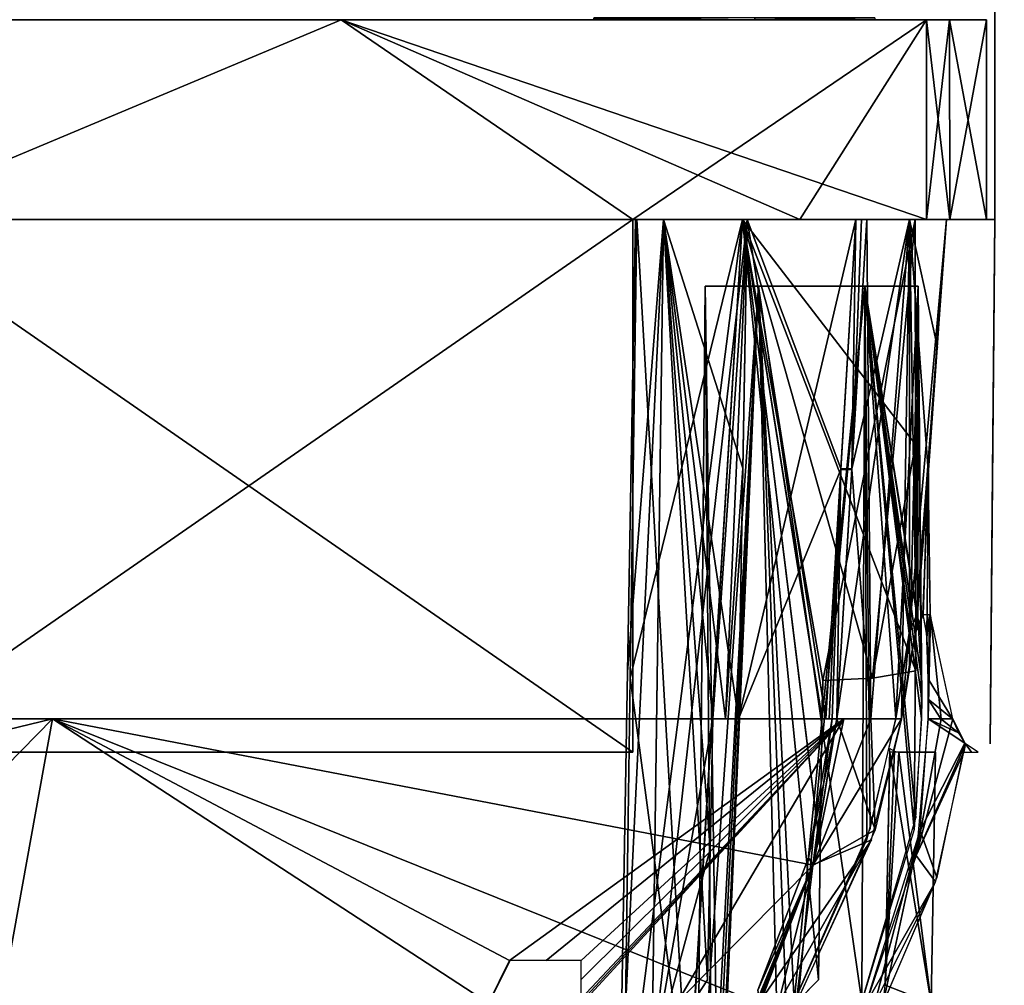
# Model space of a CAD drawing. Header units: millimetres. Extents: x -96 to 96, y -8 to 346.
# Tile 23 of 27: x 34 to 64, y 142 to 171. Entities that reach past the tile are written whole.
import ezdxf

# ---------------------------------------------------------------- set-up
doc = ezdxf.new("R2010")
doc.units = ezdxf.units.MM
doc.header["$LTSCALE"] = 65.185185
for name, color, linetype in [('142', 7, 'CONTINUOUS'), ('314', 7, 'CONTINUOUS'), ('339', 7, 'CONTINUOUS'), ('340', 7, 'CONTINUOUS'), ('342', 7, 'CONTINUOUS'), ('343', 7, 'CONTINUOUS'), ('344', 7, 'CONTINUOUS'), ('347', 7, 'CONTINUOUS'), ('348', 7, 'CONTINUOUS'), ('349', 7, 'CONTINUOUS'), ('350', 7, 'CONTINUOUS'), ('352', 7, 'CONTINUOUS'), ('372', 7, 'CONTINUOUS'), ('373', 7, 'CONTINUOUS'), ('380', 7, 'CONTINUOUS'), ('381', 7, 'CONTINUOUS'), ('382', 7, 'CONTINUOUS'), ('383', 7, 'CONTINUOUS'), ('384', 7, 'CONTINUOUS'), ('386', 7, 'CONTINUOUS'), ('391', 7, 'CONTINUOUS'), ('392', 7, 'CONTINUOUS'), ('393', 7, 'CONTINUOUS'), ('396', 7, 'CONTINUOUS'), ('397', 7, 'CONTINUOUS'), ('400', 7, 'CONTINUOUS'), ('401', 7, 'CONTINUOUS'), ('406', 7, 'CONTINUOUS'), ('407', 7, 'CONTINUOUS'), ('408', 7, 'CONTINUOUS'), ('409', 7, 'CONTINUOUS'), ('415', 7, 'CONTINUOUS'), ('416', 7, 'CONTINUOUS'), ('417', 7, 'CONTINUOUS'), ('418', 7, 'CONTINUOUS'), ('423', 7, 'CONTINUOUS'), ('424', 7, 'CONTINUOUS'), ('427', 7, 'CONTINUOUS'), ('461', 7, 'CONTINUOUS'), ('476', 7, 'CONTINUOUS'), ('488', 7, 'CONTINUOUS'), ('500', 7, 'CONTINUOUS')]:
    doc.layers.add(name, color=color, linetype=linetype)

msp = doc.modelspace()

# ---------------------------------------------------------------- linework, layer by layer
at = {"layer": '142', "color": 7, "linetype": 'Continuous'}
for points in [[(73.943, 209.677, -36.5), (62.978, 65.669, -36.5), (69.483, 210.149, -36.5), (73.943, 209.677, -36.5)], [(69.483, 210.149, -36.5), (62.978, 65.669, -36.5), (64.744, 127.358, -36.5), (69.483, 210.149, -36.5)], [(76.724, 73.945, -36.5), (62.978, 65.669, -36.5), (73.943, 209.677, -36.5), (76.724, 73.945, -36.5)]]:
    msp.add_3dface(points, dxfattribs=at)
at = {"layer": '314', "color": 7, "linetype": 'Continuous'}
for points in [[(62.978, 65.669, 35), (64.744, 127.359, 35), (69.483, 210.149, 35), (62.978, 65.669, 35)], [(73.943, 209.677, 35), (62.978, 65.669, 35), (69.483, 210.149, 35), (73.943, 209.677, 35)], [(76.724, 73.945, 35), (62.978, 65.669, 35), (73.943, 209.677, 35), (76.724, 73.945, 35)]]:
    msp.add_3dface(points, dxfattribs=at)
at = {"layer": '339', "color": 7, "linetype": 'Continuous'}
for points in [[(52.627, 165.469, -1.117), (52.627, 165.469, -38.487), (57.641, 165.469, -30.468), (52.627, 165.469, -1.117)], [(55.677, 165.469, -4.653), (52.627, 165.469, -1.117), (57.641, 165.469, -30.468), (55.677, 165.469, -4.653)], [(52.627, 165.469, 1.122), (55.677, 165.469, 4.659), (52.627, 165.469, 38.492), (52.627, 165.469, 1.122)], [(52.627, 165.469, 38.492), (55.677, 165.469, 4.659), (57.641, 165.469, 30.474), (52.627, 165.469, 38.492)], [(60.317, 165.469, -4.128), (55.677, 165.469, -4.653), (57.641, 165.469, -30.468), (60.317, 165.469, -4.128)], [(55.677, 165.469, 4.659), (60.317, 165.469, 4.134), (57.641, 165.469, 30.474), (55.677, 165.469, 4.659)], [(61.446, 165.469, -21.801), (60.317, 165.469, -4.128), (57.641, 165.469, -30.468), (61.446, 165.469, -21.801)], [(57.641, 165.469, 30.474), (60.317, 165.469, 4.134), (61.446, 165.469, 21.807), (57.641, 165.469, 30.474)], [(62.5, 165.469, 0.003), (60.317, 165.469, -4.128), (62.145, 165.469, -20.696), (62.5, 165.469, 0.003)], [(62.145, 165.469, -20.696), (60.317, 165.469, -4.128), (61.446, 165.469, -21.801), (62.145, 165.469, -20.696)], [(60.317, 165.469, 4.134), (62.5, 165.469, 0.003), (61.446, 165.469, 21.807), (60.317, 165.469, 4.134)], [(61.446, 165.469, 21.807), (62.5, 165.469, 0.003), (62.145, 165.469, 20.701), (61.446, 165.469, 21.807)], [(62.145, 165.469, 20.701), (62.5, 165.469, 0.003), (63.25, 165.469, -19.997), (62.145, 165.469, 20.701)], [(63.25, 165.469, -19.997), (62.5, 165.469, 0.003), (62.145, 165.469, -20.696), (63.25, 165.469, -19.997)], [(63.25, 165.469, 20.003), (62.145, 165.469, 20.701), (63.25, 165.469, -19.997), (63.25, 165.469, 20.003)], [(63.5, 165.469, 19.753), (63.25, 165.469, 20.003), (63.5, 165.469, -19.747), (63.5, 165.469, 19.753)], [(63.5, 165.469, -19.747), (63.25, 165.469, 20.003), (63.25, 165.469, -19.997), (63.5, 165.469, -19.747)]]:
    msp.add_3dface(points, dxfattribs=at)
at = {"layer": '340', "color": 7, "linetype": 'Continuous'}
for points in [[(29.55, 165.469, 58.212), (52.627, 165.469, 38.63), (29.56, 165.469, 58.116), (29.55, 165.469, 58.212)], [(52.627, 165.469, -38.624), (29.55, 165.469, -58.207), (29.561, 165.469, -58.11), (52.627, 165.469, -38.624)], [(52.627, 165.469, 38.63), (52.627, 165.469, 38.492), (29.56, 165.469, 58.116), (52.627, 165.469, 38.63)], [(52.627, 165.469, -38.487), (52.627, 165.469, -38.624), (29.561, 165.469, -58.11), (52.627, 165.469, -38.487)], [(52.532, 165.469, 0.57), (52.627, 165.469, -1.117), (52.5, 165.469, 0.003), (52.532, 165.469, 0.57)], [(52.5, 165.469, 0.003), (52.627, 165.469, -1.117), (52.532, 165.469, -0.564), (52.5, 165.469, 0.003)], [(52.627, 165.469, 1.122), (52.627, 165.469, -1.117), (52.532, 165.469, 0.57), (52.627, 165.469, 1.122)]]:
    msp.add_3dface(points, dxfattribs=at)
at = {"layer": '342', "color": 7, "linetype": 'Continuous'}
for points in [[(63.5, 204.869, 12.003), (63.5, 204.136, 13.77), (63.5, 171.469, -14.497), (63.5, 204.869, 12.003)], [(63.5, 204.869, -11.997), (63.5, 204.869, 12.003), (63.5, 171.469, -14.497), (63.5, 204.869, -11.997)], [(63.5, 204.136, -13.764), (63.5, 204.869, -11.997), (63.5, 171.469, -14.497), (63.5, 204.136, -13.764)], [(63.5, 204.136, 13.77), (63.5, 202.369, 14.503), (63.5, 171.469, -14.497), (63.5, 204.136, 13.77)], [(63.5, 202.369, -14.497), (63.5, 204.136, -13.764), (63.5, 171.469, -14.497), (63.5, 202.369, -14.497)], [(63.5, 202.369, 14.503), (63.5, 165.469, -19.747), (63.5, 171.469, -14.497), (63.5, 202.369, 14.503)], [(63.5, 165.469, -19.747), (63.5, 202.369, 14.503), (63.5, 171.469, 14.503), (63.5, 165.469, -19.747)], [(63.5, 165.469, 19.753), (63.5, 165.469, -19.747), (63.5, 171.469, 19.753), (63.5, 165.469, 19.753)], [(63.5, 171.469, -14.497), (63.5, 165.469, -19.747), (63.5, 171.469, -19.747), (63.5, 171.469, -14.497)], [(63.5, 171.469, 19.753), (63.5, 165.469, -19.747), (63.5, 171.469, 14.503), (63.5, 171.469, 19.753)]]:
    msp.add_3dface(points, dxfattribs=at)
at = {"layer": '343', "color": 7, "linetype": 'Continuous'}
for points in [[(43.865, 171.469, -48.235), (29.561, 165.469, -58.11), (15.879, 171.469, -63.234), (43.865, 171.469, -48.235)], [(52.627, 165.469, -38.487), (29.561, 165.469, -58.11), (43.865, 171.469, -48.235), (52.627, 165.469, -38.487)], [(61.446, 171.469, -21.801), (52.627, 165.469, -38.487), (43.865, 171.469, -48.235), (61.446, 171.469, -21.801)], [(57.641, 165.469, -30.468), (52.627, 165.469, -38.487), (61.446, 171.469, -21.801), (57.641, 165.469, -30.468)], [(61.446, 165.469, -21.801), (57.641, 165.469, -30.468), (61.446, 171.469, -21.801), (61.446, 165.469, -21.801)]]:
    msp.add_3dface(points, dxfattribs=at)
at = {"layer": '344', "color": 7, "linetype": 'Continuous'}
for points in [[(15.879, 171.469, 63.24), (29.56, 165.469, 58.116), (43.865, 171.469, 48.24), (15.879, 171.469, 63.24)], [(29.56, 165.469, 58.116), (52.627, 165.469, 38.492), (43.865, 171.469, 48.24), (29.56, 165.469, 58.116)], [(52.627, 165.469, 38.492), (57.641, 165.469, 30.474), (43.865, 171.469, 48.24), (52.627, 165.469, 38.492)], [(57.641, 165.469, 30.474), (61.446, 165.469, 21.807), (43.865, 171.469, 48.24), (57.641, 165.469, 30.474)], [(43.865, 171.469, 48.24), (61.446, 165.469, 21.807), (61.446, 171.469, 21.807), (43.865, 171.469, 48.24)]]:
    msp.add_3dface(points, dxfattribs=at)
at = {"layer": '347', "color": 7, "linetype": 'Continuous'}
for points in [[(62.145, 165.469, -20.696), (61.446, 165.469, -21.801), (62.144, 171.469, -20.695), (62.145, 165.469, -20.696)], [(61.446, 165.469, -21.801), (61.446, 171.469, -21.801), (62.144, 171.469, -20.695), (61.446, 165.469, -21.801)], [(63.25, 171.469, -19.997), (62.145, 165.469, -20.696), (62.144, 171.469, -20.695), (63.25, 171.469, -19.997)], [(63.25, 165.469, -19.997), (62.145, 165.469, -20.696), (63.25, 171.469, -19.997), (63.25, 165.469, -19.997)]]:
    msp.add_3dface(points, dxfattribs=at)
at = {"layer": '348', "color": 7, "linetype": 'Continuous'}
for points in [[(61.446, 165.469, 21.807), (62.145, 165.469, 20.701), (61.446, 171.469, 21.807), (61.446, 165.469, 21.807)], [(61.446, 171.469, 21.807), (62.145, 165.469, 20.701), (62.144, 171.469, 20.701), (61.446, 171.469, 21.807)], [(62.145, 165.469, 20.701), (63.25, 165.469, 20.003), (62.144, 171.469, 20.701), (62.145, 165.469, 20.701)], [(62.144, 171.469, 20.701), (63.25, 165.469, 20.003), (63.25, 171.469, 20.003), (62.144, 171.469, 20.701)]]:
    msp.add_3dface(points, dxfattribs=at)
at = {"layer": '349', "color": 7, "linetype": 'Continuous'}
for points in [[(52.627, 165.469, -38.487), (52.627, 165.469, -1.117), (52.627, 149.469, -38.624), (52.627, 165.469, -38.487)], [(52.627, 165.469, -38.624), (52.627, 165.469, -38.487), (52.627, 149.469, -38.624), (52.627, 165.469, -38.624)], [(52.627, 165.469, -1.117), (52.627, 165.469, 1.122), (52.627, 149.469, -38.624), (52.627, 165.469, -1.117)], [(52.627, 165.469, 1.122), (52.627, 165.469, 38.492), (52.627, 149.469, -38.624), (52.627, 165.469, 1.122)], [(52.627, 165.469, 38.492), (52.627, 165.469, 38.63), (52.627, 149.469, -38.624), (52.627, 165.469, 38.492)], [(52.627, 149.469, -38.624), (52.627, 165.469, 38.63), (52.627, 149.469, 38.63), (52.627, 149.469, -38.624)]]:
    msp.add_3dface(points, dxfattribs=at)
at = {"layer": '350', "color": 7, "linetype": 'Continuous'}
for points in [[(52.627, 149.469, 38.63), (29.55, 165.469, 58.212), (29.548, 149.469, 58.214), (52.627, 149.469, 38.63)], [(52.627, 165.469, 38.63), (29.55, 165.469, 58.212), (52.627, 149.469, 38.63), (52.627, 165.469, 38.63)]]:
    msp.add_3dface(points, dxfattribs=at)
at = {"layer": '352', "color": 7, "linetype": 'Continuous'}
for points in [[(29.55, 165.469, -58.207), (52.627, 165.469, -38.624), (29.548, 149.469, -58.208), (29.55, 165.469, -58.207)], [(52.627, 165.469, -38.624), (52.627, 149.469, -38.624), (29.548, 149.469, -58.208), (52.627, 165.469, -38.624)]]:
    msp.add_3dface(points, dxfattribs=at)
at = {"layer": '372', "color": 7, "linetype": 'Continuous'}
for points in [[(42.579, 165.469, 33.003), (40.93, 165.469, 31.353), (39.281, 165.469, 33.003), (42.579, 165.469, 33.003)], [(40.93, 165.469, 34.653), (42.579, 165.469, 33.003), (39.281, 165.469, 33.003), (40.93, 165.469, 34.653)]]:
    msp.add_3dface(points, dxfattribs=at)
at = {"layer": '373', "color": 7, "linetype": 'Continuous'}
for points in [[(43.25, 165.469, 23.032), (44.5, 165.469, 24.283), (45.75, 165.469, 23.033), (43.25, 165.469, 23.032)], [(44.5, 165.469, 21.783), (43.25, 165.469, 23.032), (45.75, 165.469, 23.033), (44.5, 165.469, 21.783)]]:
    msp.add_3dface(points, dxfattribs=at)
at = {"layer": '380', "color": 7, "linetype": 'Continuous'}
for points in [[(35.202, 150.469, -53.945), (0, 150.469, -64.414), (54.669, 150.469, -24.052), (35.202, 150.469, -53.945)], [(54.669, 150.469, -24.052), (0, 150.469, -64.414), (0, 150.469, 0.003), (54.669, 150.469, -24.052)], [(58.962, 150.469, -25.941), (35.202, 150.469, -53.945), (58.618, 150.469, -25.79), (58.962, 150.469, -25.941)], [(58.618, 150.469, -25.79), (35.202, 150.469, -53.945), (58.521, 150.469, -25.827), (58.618, 150.469, -25.79)], [(58.521, 150.469, -25.827), (35.202, 150.469, -53.945), (58.423, 150.469, -25.865), (58.521, 150.469, -25.827)], [(58.423, 150.469, -25.865), (35.202, 150.469, -53.945), (55.798, 150.469, -24.697), (58.423, 150.469, -25.865)], [(55.798, 150.469, -24.697), (35.202, 150.469, -53.945), (55.798, 150.469, -23.605), (55.798, 150.469, -24.697)], [(55.798, 150.469, -23.605), (35.202, 150.469, -53.945), (55.409, 150.469, -23.419), (55.798, 150.469, -23.605)], [(55.409, 150.469, -23.419), (35.202, 150.469, -53.945), (54.669, 150.469, -24.052), (55.409, 150.469, -23.419)], [(54.854, 150.469, -23.629), (55.409, 150.469, -23.419), (54.669, 150.469, -24.052), (54.854, 150.469, -23.629)], [(55.035, 150.469, -23.203), (55.409, 150.469, -23.419), (54.854, 150.469, -23.629), (55.035, 150.469, -23.203)]]:
    msp.add_3dface(points, dxfattribs=at)
at = {"layer": '381', "color": 7, "linetype": 'Continuous'}
for points in [[(0, 150.469, 64.42), (35.202, 150.469, 53.951), (0, 150.469, 0.003), (0, 150.469, 64.42)], [(0, 150.469, 0.003), (35.202, 150.469, 53.951), (54.669, 150.469, 24.058), (0, 150.469, 0.003)], [(35.202, 150.469, 53.951), (58.962, 150.469, 25.947), (58.423, 150.469, 25.871), (35.202, 150.469, 53.951)], [(54.669, 150.469, 24.058), (35.202, 150.469, 53.951), (55.798, 150.469, 24.703), (54.669, 150.469, 24.058)], [(55.798, 150.469, 24.703), (35.202, 150.469, 53.951), (58.423, 150.469, 25.871), (55.798, 150.469, 24.703)], [(54.854, 150.469, 23.634), (54.669, 150.469, 24.058), (55.798, 150.469, 24.703), (54.854, 150.469, 23.634)], [(55.035, 150.469, 23.209), (54.854, 150.469, 23.634), (55.798, 150.469, 24.703), (55.035, 150.469, 23.209)], [(55.409, 150.469, 23.424), (55.035, 150.469, 23.209), (55.798, 150.469, 24.703), (55.409, 150.469, 23.424)], [(55.798, 150.469, 23.61), (55.409, 150.469, 23.424), (55.798, 150.469, 24.703), (55.798, 150.469, 23.61)], [(58.962, 150.469, 25.947), (58.618, 150.469, 25.795), (58.423, 150.469, 25.871), (58.962, 150.469, 25.947)]]:
    msp.add_3dface(points, dxfattribs=at)
at = {"layer": '382', "color": 7, "linetype": 'Continuous'}
for points in [[(59.659, 165.469, 26.29), (59.205, 157.954, 26.016), (59.779, 150.469, 23.262), (59.659, 165.469, 26.29)], [(60.936, 165.469, 23.177), (59.659, 165.469, 26.29), (59.779, 150.469, 23.262), (60.936, 165.469, 23.177)], [(60.7, 150.469, 20.74), (60.936, 165.469, 23.177), (59.779, 150.469, 23.262), (60.7, 150.469, 20.74)], [(60.933, 152.087, 20.405), (60.936, 165.469, 23.177), (60.7, 150.469, 20.74), (60.933, 152.087, 20.405)], [(61.135, 153.159, 20.033), (60.936, 165.469, 23.177), (60.933, 152.087, 20.405), (61.135, 153.159, 20.033)], [(62.05, 165.469, 20.003), (60.936, 165.469, 23.177), (61.779, 161.627, 19.969), (62.05, 165.469, 20.003)], [(61.779, 161.627, 19.969), (60.936, 165.469, 23.177), (61.508, 157.796, 19.936), (61.779, 161.627, 19.969)], [(61.508, 157.796, 19.936), (60.936, 165.469, 23.177), (61.135, 153.159, 20.033), (61.508, 157.796, 19.936)], [(58.754, 150.469, 25.743), (59.779, 150.469, 23.262), (59.205, 157.954, 26.016), (58.754, 150.469, 25.743)], [(61.341, 153.605, 19.497), (61.508, 157.796, 19.936), (61.135, 153.159, 20.033), (61.341, 153.605, 19.497)], [(61.46, 152.934, 18.959), (61.508, 157.796, 19.936), (61.341, 153.605, 19.497), (61.46, 152.934, 18.959)], [(61.57, 153.574, 18.755), (61.508, 157.796, 19.936), (61.46, 152.934, 18.959), (61.57, 153.574, 18.755)], [(61.498, 151.674, 18.532), (61.57, 153.574, 18.755), (61.46, 152.934, 18.959), (61.498, 151.674, 18.532)], [(61.884, 150.469, 16.881), (61.57, 153.574, 18.755), (61.497, 150.469, 18.243), (61.884, 150.469, 16.881)], [(61.497, 150.469, 18.243), (61.57, 153.574, 18.755), (61.5, 151.081, 18.381), (61.497, 150.469, 18.243)], [(61.5, 151.081, 18.381), (61.57, 153.574, 18.755), (61.498, 151.674, 18.532), (61.5, 151.081, 18.381)], [(62.242, 150.469, 15.511), (61.57, 153.574, 18.755), (61.884, 150.469, 16.881), (62.242, 150.469, 15.511)]]:
    msp.add_3dface(points, dxfattribs=at)
at = {"layer": '383', "color": 7, "linetype": 'Continuous'}
for points in [[(58.754, 150.469, -25.737), (59.207, 157.98, -26.011), (60.936, 165.469, -23.172), (58.754, 150.469, -25.737)], [(59.779, 150.469, -23.256), (58.754, 150.469, -25.737), (60.936, 165.469, -23.172), (59.779, 150.469, -23.256)], [(59.207, 157.98, -26.011), (59.659, 165.469, -26.284), (60.936, 165.469, -23.172), (59.207, 157.98, -26.011)], [(60.7, 150.469, -20.734), (59.779, 150.469, -23.256), (60.936, 165.469, -23.172), (60.7, 150.469, -20.734)], [(61.106, 153.032, -20.087), (60.7, 150.469, -20.734), (62.05, 165.469, -19.997), (61.106, 153.032, -20.087)], [(62.05, 165.469, -19.997), (60.7, 150.469, -20.734), (60.936, 165.469, -23.172), (62.05, 165.469, -19.997)], [(62.05, 165.469, -19.997), (61.771, 161.669, -19.997), (61.106, 153.032, -20.087), (62.05, 165.469, -19.997)], [(61.491, 157.869, -19.997), (61.106, 153.032, -20.087), (61.771, 161.669, -19.997), (61.491, 157.869, -19.997)], [(61.352, 153.594, -19.455), (61.106, 153.032, -20.087), (61.491, 157.869, -19.997), (61.352, 153.594, -19.455)], [(61.546, 153.605, -18.834), (61.352, 153.594, -19.455), (61.491, 157.869, -19.997), (61.546, 153.605, -18.834)], [(61.446, 153.123, -19.045), (61.352, 153.594, -19.455), (61.546, 153.605, -18.834), (61.446, 153.123, -19.045)], [(61.498, 151.674, -18.526), (61.446, 153.123, -19.045), (61.546, 153.605, -18.834), (61.498, 151.674, -18.526)], [(62.225, 150.469, -15.572), (61.498, 151.674, -18.526), (61.546, 153.605, -18.834), (62.225, 150.469, -15.572)], [(61.5, 151.058, -18.37), (61.498, 151.674, -18.526), (62.225, 150.469, -15.572), (61.5, 151.058, -18.37)], [(61.497, 150.469, -18.237), (61.5, 151.058, -18.37), (61.875, 150.469, -16.908), (61.497, 150.469, -18.237)], [(61.875, 150.469, -16.908), (61.5, 151.058, -18.37), (62.225, 150.469, -15.572), (61.875, 150.469, -16.908)]]:
    msp.add_3dface(points, dxfattribs=at)
at = {"layer": '384', "color": 7, "linetype": 'Continuous'}
for points in [[(58.037, 146.066, -25.377), (58.754, 150.469, -25.737), (59.904, 147.138, -21.456), (58.037, 146.066, -25.377)], [(58.754, 150.469, -25.737), (59.779, 150.469, -23.256), (59.904, 147.138, -21.456), (58.754, 150.469, -25.737)], [(59.779, 150.469, -23.256), (60.7, 150.469, -20.734), (59.904, 147.138, -21.456), (59.779, 150.469, -23.256)], [(61.497, 150.469, -18.237), (62.598, 149.736, -13.7), (61.263, 147.116, -17.179), (61.497, 150.469, -18.237)], [(61.497, 150.469, -18.237), (61.875, 150.469, -16.908), (62.412, 150.046, -14.658), (61.497, 150.469, -18.237)], [(62.598, 149.736, -13.7), (61.497, 150.469, -18.237), (62.412, 150.046, -14.658), (62.598, 149.736, -13.7)], [(61.875, 150.469, -16.908), (62.225, 150.469, -15.572), (62.412, 150.046, -14.658), (61.875, 150.469, -16.908)], [(62.598, 149.736, -13.7), (61.761, 145.704, -13.558), (61.263, 147.116, -17.179), (62.598, 149.736, -13.7)], [(57.536, 141.926, -21.971), (58.037, 146.066, -25.377), (59.904, 147.138, -21.456), (57.536, 141.926, -21.971)], [(59.9, 141.926, -14.323), (59.633, 141.926, -15.396), (61.263, 147.116, -17.179), (59.9, 141.926, -14.323)], [(60.147, 141.926, -13.248), (59.9, 141.926, -14.323), (61.263, 147.116, -17.179), (60.147, 141.926, -13.248)], [(61.761, 145.704, -13.558), (60.147, 141.926, -13.248), (61.263, 147.116, -17.179), (61.761, 145.704, -13.558)], [(57.008, 141.926, -23.307), (56.448, 141.926, -24.63), (58.037, 146.066, -25.377), (57.008, 141.926, -23.307)], [(57.536, 141.926, -21.971), (57.008, 141.926, -23.307), (58.037, 146.066, -25.377), (57.536, 141.926, -21.971)]]:
    msp.add_3dface(points, dxfattribs=at)
at = {"layer": '386', "color": 7, "linetype": 'Continuous'}
for points in [[(60.486, 149.497, -12.283), (60.21, 142.465, -13), (60.345, 149.581, -12.966), (60.486, 149.497, -12.283)], [(60.621, 149.469, -11.597), (60.21, 142.465, -13), (60.486, 149.497, -12.283), (60.621, 149.469, -11.597)], [(61.589, 141.926, 0.003), (60.21, 142.465, -13), (60.621, 149.469, -11.597), (61.589, 141.926, 0.003)], [(60.21, 142.465, 13.006), (61.589, 141.926, 0.003), (60.343, 149.469, 12.972), (60.21, 142.465, 13.006)], [(60.343, 149.469, 12.972), (61.589, 141.926, 0.003), (61.717, 149.469, 0.702), (60.343, 149.469, 12.972)], [(61.717, 149.469, 0.702), (61.589, 141.926, 0.003), (60.621, 149.469, -11.597), (61.717, 149.469, 0.702)], [(60.21, 142.465, -13), (61.589, 141.926, 0.003), (60.179, 142.196, -13.123), (60.21, 142.465, -13)]]:
    msp.add_3dface(points, dxfattribs=at)
at = {"layer": '391', "color": 7, "linetype": 'Continuous'}
for points in [[(59.779, 150.469, 23.262), (58.754, 150.469, 25.743), (58.042, 146.084, 25.385), (59.779, 150.469, 23.262)], [(60.7, 150.469, 20.74), (59.779, 150.469, 23.262), (58.042, 146.084, 25.385), (60.7, 150.469, 20.74)], [(60.7, 150.469, 20.74), (58.042, 146.084, 25.385), (59.8, 146.831, 21.527), (60.7, 150.469, 20.74)], [(62.242, 150.469, 15.511), (61.884, 150.469, 16.881), (61.136, 146.362, 16.905), (62.242, 150.469, 15.511)], [(62.242, 150.469, 15.511), (61.136, 146.362, 16.905), (62.623, 149.723, 13.585), (62.242, 150.469, 15.511)], [(61.884, 150.469, 16.881), (61.497, 150.469, 18.243), (61.136, 146.362, 16.905), (61.884, 150.469, 16.881)], [(61.136, 146.362, 16.905), (62.568, 149.469, 13.702), (62.623, 149.723, 13.585), (61.136, 146.362, 16.905)], [(62.623, 149.723, 13.585), (62.568, 149.469, 13.702), (62.795, 149.469, 12.621), (62.623, 149.723, 13.585)], [(63.003, 149.469, 11.536), (62.623, 149.723, 13.585), (62.795, 149.469, 12.621), (63.003, 149.469, 11.536)], [(61.72, 145.576, 13.556), (62.568, 149.469, 13.702), (61.136, 146.362, 16.905), (61.72, 145.576, 13.556)], [(56.411, 141.926, 24.722), (57.007, 141.926, 23.313), (59.8, 146.831, 21.527), (56.411, 141.926, 24.722)], [(58.042, 146.084, 25.385), (56.411, 141.926, 24.722), (59.8, 146.831, 21.527), (58.042, 146.084, 25.385)], [(57.007, 141.926, 23.313), (57.536, 141.926, 21.977), (59.8, 146.831, 21.527), (57.007, 141.926, 23.313)], [(59.633, 141.926, 15.401), (61.72, 145.576, 13.556), (61.136, 146.362, 16.905), (59.633, 141.926, 15.401)], [(59.633, 141.926, 15.401), (59.9, 141.926, 14.329), (61.72, 145.576, 13.556), (59.633, 141.926, 15.401)], [(59.9, 141.926, 14.329), (60.147, 141.926, 13.254), (61.72, 145.576, 13.556), (59.9, 141.926, 14.329)]]:
    msp.add_3dface(points, dxfattribs=at)
at = {"layer": '392', "color": 7, "linetype": 'Continuous'}
for points in [[(53.202, 140.077, 21.659), (53.547, 165.469, 21.377), (52.225, 138.042, 18.721), (53.202, 140.077, 21.659)], [(52.225, 138.042, 18.721), (53.547, 165.469, 21.377), (52.463, 151.88, 18.479), (52.225, 138.042, 18.721)], [(53.547, 165.469, 21.377), (52.706, 165.469, 18.242), (52.463, 151.88, 18.479), (53.547, 165.469, 21.377)], [(54.873, 142.627, 23.267), (53.547, 165.469, 21.377), (53.202, 140.077, 21.659), (54.873, 142.627, 23.267)], [(55.035, 150.469, 23.209), (55.409, 150.469, 23.424), (53.547, 165.469, 21.377), (55.035, 150.469, 23.209)], [(55.035, 150.469, 23.209), (53.547, 165.469, 21.377), (54.954, 146.556, 23.238), (55.035, 150.469, 23.209)], [(55.409, 150.469, 23.424), (55.798, 150.469, 23.61), (53.547, 165.469, 21.377), (55.409, 150.469, 23.424)], [(53.547, 165.469, 21.377), (55.798, 150.469, 23.61), (55.93, 157.997, 23.523), (53.547, 165.469, 21.377)], [(56.06, 165.469, 23.435), (53.547, 165.469, 21.377), (55.93, 157.997, 23.523), (56.06, 165.469, 23.435)], [(54.954, 146.556, 23.238), (53.547, 165.469, 21.377), (54.873, 142.627, 23.267), (54.954, 146.556, 23.238)]]:
    msp.add_3dface(points, dxfattribs=at)
at = {"layer": '393', "color": 7, "linetype": 'Continuous'}
for points in [[(53.196, 140.067, -21.645), (52.225, 138.042, -18.715), (53.547, 165.469, -21.371), (53.196, 140.067, -21.645)], [(53.547, 165.469, -21.371), (52.225, 138.042, -18.715), (52.463, 151.88, -18.474), (53.547, 165.469, -21.371)], [(52.706, 165.469, -18.236), (53.547, 165.469, -21.371), (52.463, 151.88, -18.474), (52.706, 165.469, -18.236)], [(55.035, 150.469, -23.203), (53.196, 140.067, -21.645), (56.06, 165.469, -23.429), (55.035, 150.469, -23.203)], [(56.06, 165.469, -23.429), (53.196, 140.067, -21.645), (53.547, 165.469, -21.371), (56.06, 165.469, -23.429)], [(55.409, 150.469, -23.419), (55.035, 150.469, -23.203), (56.06, 165.469, -23.429), (55.409, 150.469, -23.419)], [(55.93, 157.997, -23.517), (55.409, 150.469, -23.419), (56.06, 165.469, -23.429), (55.93, 157.997, -23.517)], [(55.798, 150.469, -23.605), (55.409, 150.469, -23.419), (55.93, 157.997, -23.517), (55.798, 150.469, -23.605)], [(53.196, 140.067, -21.645), (55.035, 150.469, -23.203), (54.954, 146.556, -23.232), (53.196, 140.067, -21.645)], [(54.873, 142.627, -23.261), (53.196, 140.067, -21.645), (54.954, 146.556, -23.232), (54.873, 142.627, -23.261)]]:
    msp.add_3dface(points, dxfattribs=at)
at = {"layer": '396', "color": 7, "linetype": 'Continuous'}
for points in [[(56.06, 165.469, 24.962), (55.798, 150.469, 24.703), (59.328, 165.469, 26.417), (56.06, 165.469, 24.962)], [(59.328, 165.469, 26.417), (55.798, 150.469, 24.703), (58.875, 157.958, 26.144), (59.328, 165.469, 26.417)], [(55.798, 150.469, 24.703), (58.423, 150.469, 25.871), (58.875, 157.958, 26.144), (55.798, 150.469, 24.703)]]:
    msp.add_3dface(points, dxfattribs=at)
at = {"layer": '397', "color": 7, "linetype": 'Continuous'}
for points in [[(58.423, 150.469, -25.865), (55.798, 150.469, -24.697), (56.06, 165.469, -24.957), (58.423, 150.469, -25.865)], [(58.876, 157.984, -26.139), (58.423, 150.469, -25.865), (56.06, 165.469, -24.957), (58.876, 157.984, -26.139)], [(59.328, 165.469, -26.412), (58.876, 157.984, -26.139), (56.06, 165.469, -24.957), (59.328, 165.469, -26.412)]]:
    msp.add_3dface(points, dxfattribs=at)
at = {"layer": '400', "color": 7, "linetype": 'Continuous'}
for points in [[(59.205, 157.954, 26.016), (59.328, 165.469, 26.417), (58.875, 157.958, 26.144), (59.205, 157.954, 26.016)], [(59.205, 157.954, 26.016), (59.659, 165.469, 26.29), (59.494, 165.469, 26.354), (59.205, 157.954, 26.016)], [(59.328, 165.469, 26.417), (59.205, 157.954, 26.016), (59.494, 165.469, 26.354), (59.328, 165.469, 26.417)], [(58.423, 150.469, 25.871), (58.618, 150.469, 25.795), (58.875, 157.958, 26.144), (58.423, 150.469, 25.871)], [(58.618, 150.469, 25.795), (58.754, 150.469, 25.743), (58.875, 157.958, 26.144), (58.618, 150.469, 25.795)], [(58.754, 150.469, 25.743), (59.205, 157.954, 26.016), (58.875, 157.958, 26.144), (58.754, 150.469, 25.743)]]:
    msp.add_3dface(points, dxfattribs=at)
at = {"layer": '401', "color": 7, "linetype": 'Continuous'}
for points in [[(59.207, 157.98, -26.011), (58.876, 157.984, -26.139), (59.328, 165.469, -26.412), (59.207, 157.98, -26.011)], [(59.659, 165.469, -26.284), (59.207, 157.98, -26.011), (59.494, 165.469, -26.348), (59.659, 165.469, -26.284)], [(59.207, 157.98, -26.011), (59.328, 165.469, -26.412), (59.494, 165.469, -26.348), (59.207, 157.98, -26.011)], [(58.521, 150.469, -25.827), (58.423, 150.469, -25.865), (58.876, 157.984, -26.139), (58.521, 150.469, -25.827)], [(58.618, 150.469, -25.79), (58.521, 150.469, -25.827), (58.876, 157.984, -26.139), (58.618, 150.469, -25.79)], [(58.754, 150.469, -25.737), (58.618, 150.469, -25.79), (58.876, 157.984, -26.139), (58.754, 150.469, -25.737)], [(59.207, 157.98, -26.011), (58.754, 150.469, -25.737), (58.876, 157.984, -26.139), (59.207, 157.98, -26.011)]]:
    msp.add_3dface(points, dxfattribs=at)
at = {"layer": '406', "color": 7, "linetype": 'Continuous'}
for points in [[(26.827, 141.926, -55.437), (0, 141.926, -61.586), (35.202, 150.469, -53.945), (26.827, 141.926, -55.437)], [(0, 141.926, -61.586), (0, 150.469, -64.414), (35.202, 150.469, -53.945), (0, 141.926, -61.586)], [(48.295, 141.926, -38.217), (26.827, 141.926, -55.437), (35.202, 150.469, -53.945), (48.295, 141.926, -38.217)], [(48.295, 141.926, -38.217), (35.202, 150.469, -53.945), (48.92, 143.213, -38.493), (48.295, 141.926, -38.217)], [(35.202, 150.469, -53.945), (58.962, 150.469, -25.941), (48.92, 143.213, -38.493), (35.202, 150.469, -53.945)], [(48.92, 143.213, -38.493), (58.962, 150.469, -25.941), (50.021, 143.213, -37.05), (48.92, 143.213, -38.493)], [(50.021, 143.213, -37.05), (58.962, 150.469, -25.941), (51.08, 143.213, -35.577), (50.021, 143.213, -37.05)], [(51.08, 143.213, -35.577), (58.962, 150.469, -25.941), (51.08, 142.636, -35.065), (51.08, 143.213, -35.577)], [(51.08, 142.636, -35.065), (58.962, 150.469, -25.941), (51.08, 142.067, -34.52), (51.08, 142.636, -35.065)], [(51.08, 142.067, -34.52), (58.962, 150.469, -25.941), (51.11, 142.012, -34.419), (51.08, 142.067, -34.52)], [(51.11, 142.012, -34.419), (58.962, 150.469, -25.941), (51.14, 141.956, -34.319), (51.11, 142.012, -34.419)], [(51.14, 141.956, -34.319), (58.962, 150.469, -25.941), (53.967, 141.956, -29.676), (51.14, 141.956, -34.319)], [(53.967, 141.956, -29.676), (58.962, 150.469, -25.941), (58.046, 146.075, -25.538), (53.967, 141.956, -29.676)], [(56.374, 141.956, -24.802), (53.967, 141.956, -29.676), (58.046, 146.075, -25.538), (56.374, 141.956, -24.802)], [(48.61, 142.551, -38.344), (48.295, 141.926, -38.217), (48.92, 143.213, -38.493), (48.61, 142.551, -38.344)], [(48.92, 143.198, -38.481), (48.61, 142.551, -38.344), (48.92, 143.213, -38.493), (48.92, 143.198, -38.481)], [(48.92, 143.184, -38.47), (48.61, 142.551, -38.344), (48.92, 143.198, -38.481), (48.92, 143.184, -38.47)]]:
    msp.add_3dface(points, dxfattribs=at)
at = {"layer": '407', "color": 7, "linetype": 'Continuous'}
for points in [[(33.656, 141.926, 51.583), (35.202, 150.469, 53.951), (0, 150.469, 64.42), (33.656, 141.926, 51.583)], [(33.656, 141.926, 51.583), (56.411, 141.926, 24.722), (35.202, 150.469, 53.951), (33.656, 141.926, 51.583)], [(35.202, 150.469, 53.951), (56.411, 141.926, 24.722), (58.045, 146.072, 25.543), (35.202, 150.469, 53.951)], [(58.962, 150.469, 25.947), (35.202, 150.469, 53.951), (58.045, 146.072, 25.543), (58.962, 150.469, 25.947)]]:
    msp.add_3dface(points, dxfattribs=at)
at = {"layer": '408', "color": 7, "linetype": 'Continuous'}
for points in [[(58.754, 150.469, 25.743), (58.618, 150.469, 25.795), (57.905, 146.295, 25.482), (58.754, 150.469, 25.743)], [(58.042, 146.084, 25.385), (58.754, 150.469, 25.743), (57.905, 146.295, 25.482), (58.042, 146.084, 25.385)], [(56.379, 142.319, 24.81), (58.042, 146.084, 25.385), (57.905, 146.295, 25.482), (56.379, 142.319, 24.81)], [(58.042, 146.084, 25.385), (56.379, 142.319, 24.81), (56.413, 142.124, 24.724), (58.042, 146.084, 25.385)], [(56.411, 141.926, 24.722), (58.042, 146.084, 25.385), (56.413, 142.124, 24.724), (56.411, 141.926, 24.722)]]:
    msp.add_3dface(points, dxfattribs=at)
at = {"layer": '409', "color": 7, "linetype": 'Continuous'}
for points in [[(58.618, 150.469, -25.79), (58.037, 146.066, -25.377), (57.905, 146.295, -25.476), (58.618, 150.469, -25.79)], [(58.618, 150.469, -25.79), (58.754, 150.469, -25.737), (58.037, 146.066, -25.377), (58.618, 150.469, -25.79)], [(57.905, 146.295, -25.476), (58.037, 146.066, -25.377), (56.379, 142.319, -24.805), (57.905, 146.295, -25.476)], [(58.037, 146.066, -25.377), (56.448, 141.926, -24.63), (56.379, 142.319, -24.805), (58.037, 146.066, -25.377)]]:
    msp.add_3dface(points, dxfattribs=at)
at = {"layer": '415', "color": 7, "linetype": 'Continuous'}
for points in [[(55.278, 138.885, 20.565), (54.573, 137.403, 18.503), (56.4, 163.469, 21.274), (55.278, 138.885, 20.565)], [(56.4, 163.469, 21.274), (54.573, 137.403, 18.503), (54.8, 163.469, 18.503), (56.4, 163.469, 21.274)], [(57.473, 141.98, 21.849), (55.278, 138.885, 20.565), (56.4, 163.469, 21.274), (57.473, 141.98, 21.849)], [(59.6, 163.469, 21.274), (57.473, 141.98, 21.849), (56.4, 163.469, 21.274), (59.6, 163.469, 21.274)], [(59.661, 146.859, 21.406), (57.473, 141.98, 21.849), (59.6, 163.469, 21.274), (59.661, 146.859, 21.406)], [(60.53, 150.475, 20.643), (59.661, 146.859, 21.406), (59.6, 163.469, 21.274), (60.53, 150.475, 20.643)], [(61.2, 163.469, 18.503), (60.53, 150.475, 20.643), (59.6, 163.469, 21.274), (61.2, 163.469, 18.503)], [(60.968, 153.24, 19.92), (60.53, 150.475, 20.643), (61.2, 163.469, 18.503), (60.968, 153.24, 19.92)], [(61.183, 153.553, 19.321), (60.968, 153.24, 19.92), (61.2, 163.469, 18.503), (61.183, 153.553, 19.321)], [(61.303, 151.68, 18.503), (61.183, 153.553, 19.321), (61.2, 163.469, 18.503), (61.303, 151.68, 18.503)]]:
    msp.add_3dface(points, dxfattribs=at)
at = {"layer": '416', "color": 7, "linetype": 'Continuous'}
for points in [[(54.8, 163.469, 18.503), (54.573, 137.403, 18.503), (54.996, 137.294, 16.851), (54.8, 163.469, 18.503)], [(54.8, 163.469, 18.503), (54.996, 137.294, 16.851), (56.4, 163.469, 15.731), (54.8, 163.469, 18.503)], [(54.996, 137.294, 16.851), (57.021, 138.932, 15.232), (56.4, 163.469, 15.731), (54.996, 137.294, 16.851)], [(57.021, 138.932, 15.232), (59.508, 141.98, 15.469), (56.4, 163.469, 15.731), (57.021, 138.932, 15.232)], [(56.4, 163.469, 15.731), (59.508, 141.98, 15.469), (59.6, 163.469, 15.731), (56.4, 163.469, 15.731)], [(59.6, 163.469, 15.731), (59.508, 141.98, 15.469), (61.125, 147.499, 17.326), (59.6, 163.469, 15.731)], [(61.303, 151.68, 18.503), (61.2, 163.469, 18.503), (59.6, 163.469, 15.731), (61.303, 151.68, 18.503)], [(61.303, 151.68, 18.503), (59.6, 163.469, 15.731), (61.305, 151.063, 18.351), (61.303, 151.68, 18.503)], [(61.305, 151.063, 18.351), (59.6, 163.469, 15.731), (61.302, 150.475, 18.223), (61.305, 151.063, 18.351)], [(61.302, 150.475, 18.223), (59.6, 163.469, 15.731), (61.125, 147.499, 17.326), (61.302, 150.475, 18.223)]]:
    msp.add_3dface(points, dxfattribs=at)
at = {"layer": '417', "color": 7, "linetype": 'Continuous'}
for points in [[(55.263, 137.437, -16.434), (54.573, 137.403, -18.497), (56.4, 163.469, -15.726), (55.263, 137.437, -16.434)], [(56.4, 163.469, -15.726), (54.573, 137.403, -18.497), (54.8, 163.469, -18.497), (56.4, 163.469, -15.726)], [(57.337, 139.261, -15.151), (55.263, 137.437, -16.434), (56.4, 163.469, -15.726), (57.337, 139.261, -15.151)], [(59.6, 163.469, -15.726), (57.337, 139.261, -15.151), (56.4, 163.469, -15.726), (59.6, 163.469, -15.726)], [(59.508, 141.98, -15.464), (57.337, 139.261, -15.151), (59.6, 163.469, -15.726), (59.508, 141.98, -15.464)], [(61.078, 147.143, -17.194), (59.508, 141.98, -15.464), (59.6, 163.469, -15.726), (61.078, 147.143, -17.194)], [(61.2, 163.469, -18.497), (61.078, 147.143, -17.194), (59.6, 163.469, -15.726), (61.2, 163.469, -18.497)], [(61.302, 150.475, -18.217), (61.078, 147.143, -17.194), (61.2, 163.469, -18.497), (61.302, 150.475, -18.217)], [(61.305, 151.064, -18.346), (61.302, 150.475, -18.217), (61.2, 163.469, -18.497), (61.305, 151.064, -18.346)], [(61.303, 151.68, -18.497), (61.305, 151.064, -18.346), (61.2, 163.469, -18.497), (61.303, 151.68, -18.497)]]:
    msp.add_3dface(points, dxfattribs=at)
at = {"layer": '418', "color": 7, "linetype": 'Continuous'}
for points in [[(54.8, 163.469, -18.497), (54.573, 137.403, -18.497), (55.175, 138.72, -20.418), (54.8, 163.469, -18.497)], [(54.8, 163.469, -18.497), (55.175, 138.72, -20.418), (56.4, 163.469, -21.269), (54.8, 163.469, -18.497)], [(55.175, 138.72, -20.418), (57.473, 141.98, -21.843), (56.4, 163.469, -21.269), (55.175, 138.72, -20.418)], [(56.4, 163.469, -21.269), (57.473, 141.98, -21.843), (59.6, 163.469, -21.269), (56.4, 163.469, -21.269)], [(59.6, 163.469, -21.269), (57.473, 141.98, -21.843), (59.761, 147.162, -21.338), (59.6, 163.469, -21.269)], [(61.303, 151.68, -18.497), (61.2, 163.469, -18.497), (59.6, 163.469, -21.269), (61.303, 151.68, -18.497)], [(61.303, 151.68, -18.497), (59.6, 163.469, -21.269), (61.252, 153.129, -19), (61.303, 151.68, -18.497)], [(61.252, 153.129, -19), (59.6, 163.469, -21.269), (61.16, 153.6, -19.397), (61.252, 153.129, -19)], [(61.16, 153.6, -19.397), (59.6, 163.469, -21.269), (60.923, 153.038, -20.01), (61.16, 153.6, -19.397)], [(60.923, 153.038, -20.01), (59.6, 163.469, -21.269), (60.53, 150.475, -20.637), (60.923, 153.038, -20.01)], [(60.53, 150.475, -20.637), (59.6, 163.469, -21.269), (59.761, 147.162, -21.338), (60.53, 150.475, -20.637)]]:
    msp.add_3dface(points, dxfattribs=at)
at = {"layer": '423', "color": 7, "linetype": 'Continuous'}
for points in [[(54.282, 138.642, 14.092), (52.346, 137.698, 17.281), (55.92, 165.469, 13.628), (54.282, 138.642, 14.092)], [(55.92, 165.469, 13.628), (52.346, 137.698, 17.281), (52.546, 151.695, 17.525), (55.92, 165.469, 13.628)], [(52.752, 165.469, 17.766), (55.92, 165.469, 13.628), (52.546, 151.695, 17.525), (52.752, 165.469, 17.766)], [(58.209, 142.627, 12.808), (54.282, 138.642, 14.092), (55.92, 165.469, 13.628), (58.209, 142.627, 12.808)], [(58.259, 146.556, 12.879), (58.209, 142.627, 12.808), (55.92, 165.469, 13.628), (58.259, 146.556, 12.879)], [(58.308, 150.469, 12.95), (58.259, 146.556, 12.879), (55.92, 165.469, 13.628), (58.308, 150.469, 12.95)], [(58.334, 151.617, 12.971), (58.308, 150.469, 12.95), (55.92, 165.469, 13.628), (58.334, 151.617, 12.971)], [(61.104, 165.469, 14.207), (58.334, 151.617, 12.971), (55.92, 165.469, 13.628), (61.104, 165.469, 14.207)], [(59.831, 151.691, 13.274), (58.334, 151.617, 12.971), (61.104, 165.469, 14.207), (59.831, 151.691, 13.274)], [(61.114, 158.71, 14.069), (59.831, 151.691, 13.274), (61.104, 165.469, 14.207), (61.114, 158.71, 14.069)], [(61.123, 151.907, 13.931), (59.831, 151.691, 13.274), (61.114, 158.71, 14.069), (61.123, 151.907, 13.931)], [(58.326, 151.036, 12.961), (58.308, 150.469, 12.95), (58.334, 151.617, 12.971), (58.326, 151.036, 12.961)]]:
    msp.add_3dface(points, dxfattribs=at)
at = {"layer": '424', "color": 7, "linetype": 'Continuous'}
for points in [[(54.289, 138.647, -14.081), (52.752, 165.469, -17.76), (52.546, 151.696, -17.52), (54.289, 138.647, -14.081)], [(55.92, 165.469, -13.622), (52.752, 165.469, -17.76), (54.289, 138.647, -14.081), (55.92, 165.469, -13.622)], [(58.209, 142.627, -12.802), (55.92, 165.469, -13.622), (54.289, 138.647, -14.081), (58.209, 142.627, -12.802)], [(61.104, 165.469, -14.201), (55.92, 165.469, -13.622), (61.114, 158.71, -14.063), (61.104, 165.469, -14.201)], [(61.114, 158.71, -14.063), (55.92, 165.469, -13.622), (61.123, 151.907, -13.925), (61.114, 158.71, -14.063)], [(61.123, 151.907, -13.925), (55.92, 165.469, -13.622), (59.831, 151.691, -13.268), (61.123, 151.907, -13.925)], [(59.831, 151.691, -13.268), (55.92, 165.469, -13.622), (58.334, 151.617, -12.965), (59.831, 151.691, -13.268)], [(58.334, 151.617, -12.965), (55.92, 165.469, -13.622), (58.318, 150.469, -12.944), (58.334, 151.617, -12.965)], [(58.318, 150.469, -12.944), (55.92, 165.469, -13.622), (58.258, 146.578, -12.873), (58.318, 150.469, -12.944)], [(58.258, 146.578, -12.873), (55.92, 165.469, -13.622), (58.209, 142.627, -12.802), (58.258, 146.578, -12.873)], [(52.346, 137.698, -17.275), (54.289, 138.647, -14.081), (52.546, 151.696, -17.52), (52.346, 137.698, -17.275)]]:
    msp.add_3dface(points, dxfattribs=at)
at = {"layer": '427', "color": 7, "linetype": 'Continuous'}
for points in [[(63.363, 149.717, -11.597), (63.383, 152.115, -17.371), (63.5, 165.469, 19.753), (63.363, 149.717, -11.597)], [(63.363, 149.717, 11.536), (63.363, 149.717, -11.597), (63.5, 165.469, 19.753), (63.363, 149.717, 11.536)], [(63.383, 152.068, 17.263), (63.363, 149.717, 11.536), (63.5, 165.469, 19.753), (63.383, 152.068, 17.263)], [(63.383, 152.115, -17.371), (63.434, 157.867, -19.747), (63.5, 165.469, 19.753), (63.383, 152.115, -17.371)], [(63.433, 157.796, 19.686), (63.383, 152.068, 17.263), (63.5, 165.469, 19.753), (63.433, 157.796, 19.686)], [(63.5, 165.469, 19.753), (63.434, 157.867, -19.747), (63.5, 165.469, -19.747), (63.5, 165.469, 19.753)]]:
    msp.add_3dface(points, dxfattribs=at)
at = {"layer": '461', "color": 7, "linetype": 'Continuous'}
for points in [[(56.294, 171.528, 28.724), (51.465, 171.528, 36.682), (56.293, 171.469, 28.73), (56.294, 171.528, 28.724)], [(56.293, 171.469, 28.73), (51.465, 171.528, 36.682), (51.465, 171.499, 36.684), (56.293, 171.469, 28.73)], [(59.902, 171.469, 20.153), (56.294, 171.528, 28.724), (56.293, 171.469, 28.73), (59.902, 171.469, 20.153)], [(59.899, 171.528, 20.153), (56.294, 171.528, 28.724), (59.902, 171.469, 20.153), (59.899, 171.528, 20.153)], [(51.465, 171.469, 36.685), (56.293, 171.469, 28.73), (51.465, 171.499, 36.684), (51.465, 171.469, 36.685)]]:
    msp.add_3dface(points, dxfattribs=at)
at = {"layer": '476', "color": 7, "linetype": 'Continuous'}
for points in [[(63.5, 171.469, 15.153), (63.5, 202.369, 15.153), (63.5, 171.469, 20.153), (63.5, 171.469, 15.153)], [(63.5, 171.469, 20.153), (63.5, 202.369, 15.153), (63.5, 202.369, 20.153), (63.5, 171.469, 20.153)]]:
    msp.add_3dface(points, dxfattribs=at)
at = {"layer": '488', "color": 7, "linetype": 'Continuous'}
for points in [[(51.455, 171.499, -36.692), (51.455, 171.528, -36.69), (51.456, 171.469, -36.692), (51.455, 171.499, -36.692)], [(51.456, 171.469, -36.692), (51.455, 171.528, -36.69), (56.29, 171.469, -28.732), (51.456, 171.469, -36.692)], [(56.29, 171.469, -28.732), (59.899, 171.528, -20.147), (59.902, 171.469, -20.147), (56.29, 171.469, -28.732)]]:
    msp.add_3dface(points, dxfattribs=at)
at = {"layer": '500', "color": 7, "linetype": 'Continuous'}
for points in [[(63.5, 171.469, -20.147), (63.5, 202.369, -20.147), (63.5, 171.469, -15.147), (63.5, 171.469, -20.147)], [(63.5, 171.469, -15.147), (63.5, 202.369, -20.147), (63.5, 202.369, -15.147), (63.5, 171.469, -15.147)]]:
    msp.add_3dface(points, dxfattribs=at)

doc.saveas('drawing.dxf')
